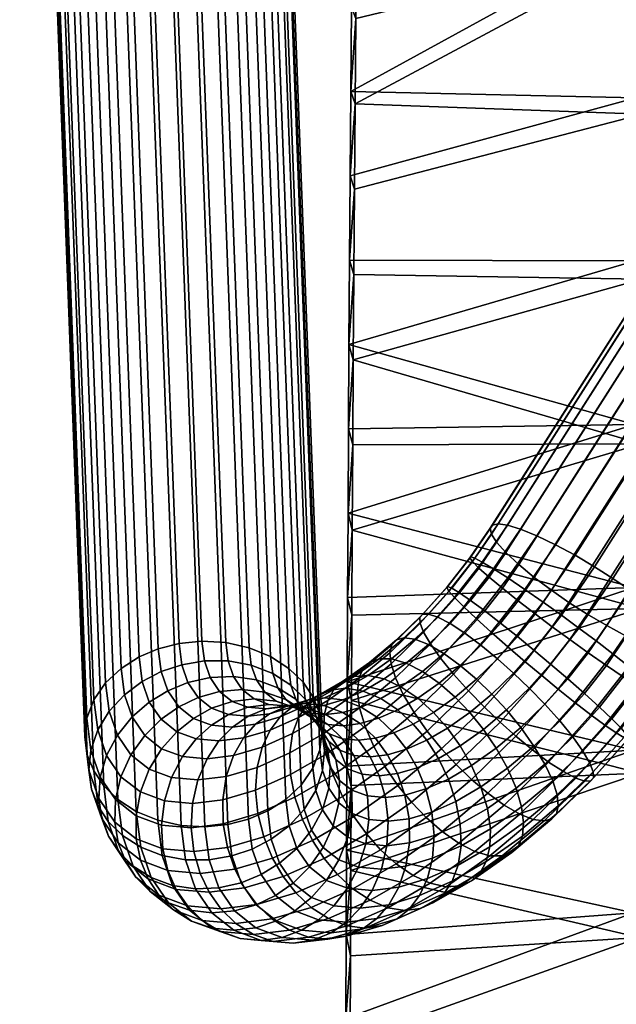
# Model space of a CAD drawing. Header units: millimetres. Extents: x -255 to 255, y -248 to 372.
# Tile 21 of 41: x -249 to -194, y 6 to 97. Entities that reach past the tile are written whole.
import ezdxf

# ---------------------------------------------------------------- set-up
doc = ezdxf.new("R2010")
doc.units = ezdxf.units.MM
doc.layers.add('LDS podnoz', color=7, linetype='Continuous')
doc.layers.add('LDS ram', color=7, linetype='Continuous')

msp = doc.modelspace()

# ---------------------------------------------------------------- meshes
at = {"layer": 'LDS podnoz'}
mesh = msp.add_polyface(dxfattribs=at)
corners = [(-170.593, 101.583, 431.147), (-169.77, 100.569, 429.296), (-176.974, 90.013, 431.651), (-177.833, 90.977, 433.514), (-171.16, 102.907, 435.228), (-171.055, 102.371, 433.169), (-178.314, 91.736, 435.543), (-178.423, 92.266, 437.603), (-170.45, 103.265, 439.152), (-170.951, 103.196, 437.206), (-178.206, 92.568, 439.579), (-177.683, 92.667, 441.517), (-225.974, 23.821, 403.258), (-227.754, 23.068, 402.71), (-233.787, 182.671, 203.139), (-232.006, 183.424, 203.688), (-222.87, 26.222, 405.085), (-224.304, 24.879, 404.054), (-230.336, 184.482, 204.483), (-228.902, 185.826, 205.514), (-221.134, 29.497, 407.651), (-221.787, 27.793, 406.308), (-227.819, 187.396, 206.737), (-227.167, 189.1, 208.081), (-221.173, 32.876, 410.355), (-220.939, 31.226, 409.028), (-226.972, 190.829, 209.458), (-227.206, 192.479, 210.784), (-222.695, 35.745, 412.696), (-221.764, 34.368, 411.566), (-227.796, 193.971, 211.995), (-228.727, 195.349, 213.125), (-225.71, 38.125, 414.69), (-224.018, 37.03, 413.763), (-230.05, 196.633, 214.192), (-231.742, 197.729, 215.119), (-229.869, 39.42, 415.851), (-227.7, 38.942, 415.403), (-233.732, 198.545, 215.833), (-235.901, 199.023, 216.28), (-234.196, 39.326, 415.907), (-232.079, 39.54, 416.014), (-238.111, 199.143, 216.443), (-240.228, 198.929, 216.336), (-237.897, 38.083, 415.024), (-236.116, 38.836, 415.573), (-242.148, 198.439, 216.002), (-243.93, 197.686, 215.454), (-241, 35.681, 413.198), (-239.567, 37.025, 414.229), (-245.599, 196.628, 214.658), (-247.033, 195.285, 213.627), (-242.736, 32.407, 410.631), (-242.084, 34.111, 411.975), (-248.116, 193.714, 212.404), (-248.769, 192.01, 211.061), (-242.698, 29.027, 407.928), (-242.932, 30.678, 409.254), (-248.964, 190.281, 209.684), (-248.73, 188.631, 208.357), (-241.176, 26.158, 405.587), (-242.106, 27.536, 406.717), (-248.139, 187.139, 207.146), (-247.208, 185.761, 206.016), (-238.161, 23.778, 403.593), (-239.854, 24.874, 404.52), (-245.886, 184.477, 204.949), (-244.193, 183.382, 204.022), (-234.002, 22.484, 402.432), (-236.171, 22.962, 402.879), (-242.204, 182.565, 203.309), (-240.034, 182.087, 202.861), (-229.675, 22.578, 402.376), (-231.792, 22.364, 402.269), (-237.824, 181.967, 202.698), (-235.708, 182.181, 202.805)]
mesh.append_faces([[corners[k] for k in face] for face in [(0, 1, 2, 3), (4, 5, 6, 7), (5, 0, 3, 6), (8, 9, 10, 11), (9, 4, 7, 10), (12, 13, 14, 15), (16, 17, 18, 19), (17, 12, 15, 18), (20, 21, 22, 23), (24, 25, 26, 27), (25, 20, 23, 26), (21, 16, 19, 22), (28, 29, 30, 31), (32, 33, 34, 35), (33, 28, 31, 34), (36, 37, 38, 39), (40, 41, 42, 43), (41, 36, 39, 42), (37, 32, 35, 38), (29, 24, 27, 30), (44, 45, 46, 47), (48, 49, 50, 51), (49, 44, 47, 50), (52, 53, 54, 55), (56, 57, 58, 59), (57, 52, 55, 58), (53, 48, 51, 54), (60, 61, 62, 63), (64, 65, 66, 67), (65, 60, 63, 66), (68, 69, 70, 71), (72, 73, 74, 75), (13, 72, 75, 14), (73, 68, 71, 74), (69, 64, 67, 70), (61, 56, 59, 62), (45, 40, 43, 46)]])
mesh = msp.add_polyface(dxfattribs=at)
corners = [(-179.274, 61.141, 433.587), (-177.552, 60.316, 434.808), (-191.022, 39.184, 439.524), (-192.744, 40.009, 438.304), (-181.096, 62.123, 432.787), (-194.565, 40.991, 437.504), (-184.594, 64.275, 432.438), (-182.901, 63.192, 432.417), (-196.371, 42.06, 437.133), (-198.064, 43.143, 437.155), (-187.807, 66.582, 433.599), (-186.219, 65.396, 432.818), (-199.688, 44.264, 437.535), (-201.276, 45.45, 438.316), (-189.25, 67.77, 434.795), (-202.72, 46.637, 439.511), (-178.423, 92.266, 437.603), (-178.314, 91.736, 435.543), (-191.784, 70.604, 440.259), (-191.893, 71.134, 442.32), (-178.206, 92.568, 439.579), (-191.675, 71.436, 444.295), (-191.303, 69.844, 438.231), (-190.444, 68.881, 436.368), (-203.914, 47.749, 441.084), (-204.772, 48.712, 442.947), (-205.254, 49.472, 444.976), (-205.363, 50.001, 447.036), (-205.145, 50.303, 449.012), (-190.286, 71.416, 448.176), (-191.153, 71.535, 446.234), (-204.623, 50.403, 450.95), (-203.756, 50.284, 452.893), (-189.076, 71.052, 450), (-202.546, 49.92, 454.716), (-187.566, 70.442, 451.576), (-201.037, 49.309, 456.293), (-184.023, 68.634, 453.597), (-185.845, 69.616, 452.796), (-199.314, 48.484, 457.513), (-197.493, 47.502, 458.313), (-182.218, 67.566, 453.967), (-195.688, 46.433, 458.683), (-178.9, 65.362, 453.565), (-180.525, 66.482, 453.946), (-193.995, 45.35, 458.662), (-192.37, 44.229, 458.282), (-199.77, 37.424, 437.493), (-197.989, 39.696, 437.491), (-196.286, 38.478, 437.884), (-198.179, 36.062, 437.886), (-199.057, 35.108, 458.99), (-195.554, 39.578, 458.986), (-197.133, 40.765, 459.356), (-200.587, 36.358, 459.36), (-193.029, 36.252, 439.968), (-194.596, 37.303, 438.713), (-189.513, 38.573, 441.1), (-191.688, 35.395, 441.582), (-199.61, 40.885, 437.497), (-198.754, 41.954, 459.362), (-200.457, 43.172, 458.969), (-190.782, 43.043, 457.501), (-193.983, 38.367, 458.209), (-188.145, 40.744, 454.732), (-189.338, 41.856, 456.306), (-192.523, 37.203, 457.01), (-191.278, 36.167, 455.425), (-187.286, 39.781, 452.87), (-190.333, 35.329, 453.544)]
mesh.append_faces([[corners[k] for k in face] for face in [(0, 1, 2, 3), (4, 0, 3, 5), (6, 7, 8, 9), (10, 11, 12, 13), (14, 10, 13, 15), (11, 6, 9, 12), (7, 4, 5, 8), (16, 17, 18, 19), (20, 16, 19, 21), (22, 23, 24, 25), (19, 18, 26, 27), (21, 19, 27, 28), (18, 22, 25, 26), (23, 14, 15, 24), (29, 30, 31, 32), (33, 29, 32, 34), (35, 33, 34, 36), (30, 21, 28, 31), (37, 38, 39, 40), (41, 37, 40, 42), (43, 44, 45, 46), (44, 41, 42, 45), (36, 39, 38, 35), (47, 48, 49, 50), (51, 52, 53, 54), (3, 2, 55, 56), (8, 5, 49, 48), (5, 3, 56, 49), (2, 57, 58, 55), (9, 8, 48, 59), (45, 42, 60, 53), (42, 40, 61, 60), (62, 46, 52, 63), (64, 65, 66, 67), (65, 62, 63, 66), (68, 64, 67, 69), (46, 45, 53, 52)]])
mesh = msp.add_polyface(dxfattribs=at)
corners = [(-204.392, 41.2, 438.646), (-202.76, 43.283, 438.644), (-201.189, 42.071, 437.867), (-202.841, 39.964, 437.869), (-205.87, 42.341, 439.845), (-204.22, 44.447, 439.843), (-207.173, 43.304, 441.429), (-205.465, 45.483, 441.428), (-208.211, 44.022, 443.311), (-206.41, 46.321, 443.309), (-208.929, 44.458, 445.365), (-207.004, 46.916, 445.363), (-209.313, 44.613, 447.455), (-207.244, 47.254, 447.453), (-209.389, 44.515, 449.461), (-207.166, 47.352, 449.459), (-209.182, 44.184, 451.433), (-206.793, 47.232, 451.43), (-208.663, 43.591, 453.412), (-206.092, 46.872, 453.409), (-207.814, 42.733, 455.274), (-205.054, 46.255, 455.271), (-206.661, 41.638, 456.888), (-203.714, 45.398, 456.885), (-205.264, 40.369, 458.143), (-202.147, 44.347, 458.14), (-203.719, 39.01, 458.972), (-200.457, 43.172, 458.969), (-209.083, 41.172, 441.067), (-207.716, 40.28, 439.495), (-210.226, 41.773, 442.929), (-211.083, 42.054, 444.956), (-211.628, 42.029, 447.016), (-211.875, 41.739, 448.989), (-211.853, 41.202, 450.926), (-211.538, 40.382, 452.867), (-210.902, 39.286, 454.688), (-213.341, 39.859, 444.139), (-212.339, 39.719, 442.164), (-214.056, 39.67, 446.137), (-199.688, 44.264, 437.535), (-198.064, 43.143, 437.155), (-199.61, 40.885, 437.497), (-202.72, 46.637, 439.511), (-201.276, 45.45, 438.316), (-204.772, 48.712, 442.947), (-203.914, 47.749, 441.084), (-205.363, 50.001, 447.036), (-205.254, 49.472, 444.976), (-205.145, 50.303, 449.012), (-203.756, 50.284, 452.893), (-204.623, 50.403, 450.95), (-201.037, 49.309, 456.293), (-202.546, 49.92, 454.716), (-197.493, 47.502, 458.313), (-199.314, 48.484, 457.513)]
mesh.append_faces([[corners[k] for k in face] for face in [(0, 1, 2, 3), (4, 5, 1, 0), (6, 7, 5, 4), (8, 9, 7, 6), (10, 11, 9, 8), (12, 13, 11, 10), (14, 15, 13, 12), (16, 17, 15, 14), (18, 19, 17, 16), (20, 21, 19, 18), (22, 23, 21, 20), (24, 25, 23, 22), (26, 27, 25, 24), (28, 6, 4, 29), (30, 8, 6, 28), (31, 10, 8, 30), (32, 12, 10, 31), (33, 14, 12, 32), (34, 16, 14, 33), (35, 18, 16, 34), (36, 20, 18, 35), (37, 31, 30, 38), (39, 32, 31, 37), (40, 41, 42, 2), (43, 44, 1, 5), (44, 40, 2, 1), (45, 46, 7, 9), (47, 48, 11, 13), (48, 45, 9, 11), (46, 43, 5, 7), (49, 47, 13, 15), (50, 51, 17, 19), (52, 53, 21, 23), (53, 50, 19, 21), (54, 55, 25, 27), (55, 52, 23, 25), (15, 17, 51, 49)]])
mesh = msp.add_polyface(dxfattribs=at)
corners = [(-201.311, 38.714, 437.498), (-199.61, 40.885, 437.497), (-197.989, 39.696, 437.491), (-199.77, 37.424, 437.493), (-202.841, 39.964, 437.869), (-201.189, 42.071, 437.867), (-202.128, 37.647, 459.365), (-198.754, 41.954, 459.362), (-200.457, 43.172, 458.969), (-203.719, 39.01, 458.972), (-200.587, 36.358, 459.36), (-197.133, 40.765, 459.356), (-201.761, 35.201, 437.115), (-198.179, 36.062, 437.886), (-200.296, 33.698, 437.484), (-203.214, 36.59, 437.137), (-204.688, 37.902, 437.518), (-206.218, 39.162, 438.299), (-204.392, 41.2, 438.646), (-207.716, 40.28, 439.495), (-205.87, 42.341, 439.845), (-209.956, 37.959, 456.263), (-206.661, 41.638, 456.888), (-207.814, 42.733, 455.274), (-210.902, 39.286, 454.688), (-208.75, 36.477, 457.481), (-205.264, 40.369, 458.143), (-207.367, 34.937, 458.28), (-205.903, 33.434, 458.649), (-204.449, 32.046, 458.627), (-202.976, 30.733, 458.246), (-199.057, 35.108, 458.99), (-203.849, 33.172, 436.359), (-202.517, 31.54, 436.681), (-205.209, 34.651, 436.415), (-206.625, 36.02, 436.817), (-208.132, 37.301, 437.606), (-209.651, 38.399, 438.794), (-211.085, 39.226, 440.342), (-209.083, 41.172, 441.067), (-212.339, 39.719, 442.164), (-210.226, 41.773, 442.929), (-214.482, 39.205, 448.045), (-211.875, 41.739, 448.989), (-211.628, 42.029, 447.016), (-214.056, 39.67, 446.137), (-214.552, 37.452, 451.775), (-211.538, 40.382, 452.867), (-211.853, 41.202, 450.926), (-214.654, 38.479, 449.912), (-214.139, 36.14, 453.517), (-213.412, 34.601, 455.012), (-212.406, 32.925, 456.158), (-211.192, 31.219, 456.895), (-207.255, 32.938, 435.345), (-205.99, 31.38, 435.24), (-208.611, 34.358, 435.779), (-210.096, 35.658, 436.58), (-211.636, 36.738, 437.756), (-213.138, 37.507, 439.269), (-214.505, 37.906, 441.031), (-212.066, 34.266, 435.242), (-210.604, 32.949, 434.426), (-213.628, 35.331, 436.404), (-213.924, 33.195, 433.692), (-212.484, 31.866, 432.857)]
mesh.append_faces([[corners[k] for k in face] for face in [(0, 1, 2, 3), (4, 5, 1, 0), (6, 7, 8, 9), (10, 11, 7, 6), (12, 3, 13, 14), (15, 0, 3, 12), (16, 4, 0, 15), (17, 18, 4, 16), (19, 20, 18, 17), (21, 22, 23, 24), (25, 26, 22, 21), (27, 9, 26, 25), (28, 6, 9, 27), (29, 10, 6, 28), (30, 31, 10, 29), (32, 12, 14, 33), (34, 15, 12, 32), (35, 16, 15, 34), (36, 17, 16, 35), (37, 19, 17, 36), (38, 39, 19, 37), (40, 41, 39, 38), (42, 43, 44, 45), (46, 47, 48, 49), (50, 24, 47, 46), (51, 21, 24, 50), (52, 25, 21, 51), (53, 27, 25, 52), (54, 34, 32, 55), (56, 35, 34, 54), (57, 36, 35, 56), (58, 37, 36, 57), (59, 38, 37, 58), (60, 40, 38, 59), (61, 57, 56, 62), (63, 58, 57, 61), (64, 61, 62, 65)]])
mesh = msp.add_polyface(dxfattribs=at)
corners = [(-214.654, 38.479, 449.912), (-211.853, 41.202, 450.926), (-211.875, 41.739, 448.989), (-214.482, 39.205, 448.045), (-215.657, 37.921, 442.928), (-213.341, 39.859, 444.139), (-212.339, 39.719, 442.164), (-214.505, 37.906, 441.031), (-216.544, 37.586, 444.835), (-214.056, 39.67, 446.137), (-217.156, 36.967, 446.647), (-217.527, 36.075, 448.41), (-217.644, 34.865, 450.159), (-214.552, 37.452, 451.775), (-217.459, 33.362, 451.781), (-214.139, 36.14, 453.517), (-216.955, 31.635, 453.159), (-213.412, 34.601, 455.012), (-216.154, 29.787, 454.198), (-212.406, 32.925, 456.158), (-215.114, 27.937, 454.844), (-211.192, 31.219, 456.895), (-215.199, 36.052, 437.87), (-213.138, 37.507, 439.269), (-211.636, 36.738, 437.756), (-213.628, 35.331, 436.404), (-216.68, 36.37, 439.555), (-217.981, 36.28, 441.35), (-219.043, 35.822, 443.14), (-219.839, 35.072, 444.826), (-220.41, 34.039, 446.453), (-220.747, 32.673, 448.053), (-220.791, 31.008, 449.519), (-220.511, 29.123, 450.745), (-215.507, 34.249, 434.837), (-212.066, 34.266, 435.242), (-213.924, 33.195, 433.692), (-217.143, 34.931, 436.249), (-218.731, 35.188, 437.845), (-220.173, 35.016, 439.522), (-215.716, 32.404, 431.912), (-212.484, 31.866, 432.857), (-214.296, 31.065, 431.056), (-217.317, 33.448, 433.038), (-219.017, 34.103, 434.386), (-220.708, 34.314, 435.88), (-216.004, 30.563, 429.057), (-213.112, 29.546, 430.481), (-214.872, 29.029, 428.421), (-217.404, 31.907, 429.935), (-219.024, 32.946, 431.039), (-220.783, 33.584, 432.319), (-217.576, 30.368, 426.898), (-216.491, 28.828, 426.197), (-218.958, 31.715, 427.802), (-220.595, 32.752, 428.882), (-219.035, 30.498, 424.523), (-217.995, 28.962, 423.75), (-220.4, 31.843, 425.454), (-220.283, 30.963, 422.071), (-219.279, 29.441, 421.224)]
mesh.append_faces([[corners[k] for k in face] for face in [(0, 1, 2, 3), (4, 5, 6, 7), (8, 9, 5, 4), (10, 3, 9, 8), (11, 0, 3, 10), (12, 13, 0, 11), (14, 15, 13, 12), (16, 17, 15, 14), (18, 19, 17, 16), (20, 21, 19, 18), (22, 23, 24, 25), (26, 7, 23, 22), (27, 4, 7, 26), (28, 8, 4, 27), (29, 10, 8, 28), (30, 11, 10, 29), (31, 12, 11, 30), (32, 14, 12, 31), (33, 16, 14, 32), (34, 25, 35, 36), (37, 22, 25, 34), (38, 26, 22, 37), (39, 27, 26, 38), (40, 36, 41, 42), (43, 34, 36, 40), (44, 37, 34, 43), (45, 38, 37, 44), (46, 42, 47, 48), (49, 40, 42, 46), (50, 43, 40, 49), (51, 44, 43, 50), (52, 46, 48, 53), (54, 49, 46, 52), (55, 50, 49, 54), (56, 52, 53, 57), (58, 54, 52, 56), (59, 56, 57, 60)]])
mesh = msp.add_polyface(dxfattribs=at)
corners = [(-233.871, 28.856, 432.639), (-231.599, 28.655, 436.336), (-230.494, 30.305, 435.566), (-232.604, 30.493, 432.131), (-234.884, 26.91, 432.967), (-232.445, 26.693, 436.937), (-235.555, 24.748, 433.077), (-232.951, 24.517, 437.314), (-234.409, 31.165, 428.584), (-231.19, 31.771, 431.495), (-232.869, 32.397, 428.194), (-235.812, 29.58, 428.822), (-236.969, 27.687, 428.868), (-237.78, 25.578, 428.702), (-234.226, 33.463, 424.857), (-231.173, 33.332, 427.656), (-232.436, 34.324, 424.55), (-235.867, 32.311, 424.999), (-237.381, 30.813, 424.964), (-238.654, 29.011, 424.726), (-239.579, 26.991, 424.28), (-233.375, 35.704, 421.477), (-230.442, 34.886, 424.055), (-231.315, 36.17, 421.196), (-235.234, 34.945, 421.556), (-236.949, 33.903, 421.453), (-238.547, 32.526, 421.147), (-239.905, 30.851, 420.627), (-240.915, 28.955, 419.905), (-241.5, 26.952, 419.02), (-240.086, 24.875, 423.649), (-233.95, 37.366, 418.619), (-231.85, 37.716, 418.537), (-235.852, 36.73, 418.486), (-237.613, 35.821, 418.155), (-239.261, 34.591, 417.598), (-240.672, 33.067, 416.815), (-241.733, 31.321, 415.836), (-242.366, 29.455, 414.716), (-242.543, 27.589, 413.529), (-241.637, 24.97, 418.033), (-232.079, 39.54, 416.014), (-234.196, 39.326, 415.907), (-236.116, 38.836, 415.573), (-237.897, 38.083, 415.024), (-239.567, 37.025, 414.229), (-241, 35.681, 413.198), (-242.084, 34.111, 411.975), (-242.736, 32.407, 410.631), (-242.932, 30.678, 409.254), (-241.696, 24.265, 411.243), (-242.296, 25.832, 412.35), (-242.698, 29.027, 407.928), (-242.106, 27.536, 406.717)]
mesh.append_faces([[corners[k] for k in face] for face in [(0, 1, 2, 3), (4, 5, 1, 0), (6, 7, 5, 4), (8, 3, 9, 10), (11, 0, 3, 8), (12, 4, 0, 11), (13, 6, 4, 12), (14, 10, 15, 16), (17, 8, 10, 14), (18, 11, 8, 17), (19, 12, 11, 18), (20, 13, 12, 19), (21, 16, 22, 23), (24, 14, 16, 21), (25, 17, 14, 24), (26, 18, 17, 25), (27, 19, 18, 26), (28, 20, 19, 27), (29, 30, 20, 28), (31, 21, 23, 32), (33, 24, 21, 31), (34, 25, 24, 33), (35, 26, 25, 34), (36, 27, 26, 35), (37, 28, 27, 36), (38, 29, 28, 37), (39, 40, 29, 38), (31, 32, 41, 42), (33, 31, 42, 43), (35, 34, 44, 45), (37, 36, 46, 47), (36, 35, 45, 46), (39, 38, 48, 49), (50, 51, 52, 53), (51, 39, 49, 52), (38, 37, 47, 48), (43, 44, 34, 33)]])
mesh = msp.add_polyface(dxfattribs=at)
corners = [(-226.494, 29.739, 442.809), (-223.673, 30.986, 445.612), (-223.129, 32.472, 444.185), (-225.75, 31.313, 441.58), (-226.962, 27.858, 443.888), (-223.934, 29.197, 446.898), (-227.099, 25.76, 444.734), (-223.866, 27.19, 447.947), (-227.11, 31.859, 437.598), (-224.81, 32.535, 440.29), (-223.67, 33.46, 438.917), (-225.811, 32.83, 436.411), (-228.221, 30.587, 438.688), (-229.153, 28.958, 439.696), (-229.817, 27.018, 440.545), (-230.147, 24.864, 441.166), (-227.781, 32.587, 433.706), (-224.278, 33.497, 435.091), (-226.11, 33.27, 432.573), (-229.226, 31.597, 434.692), (-230.494, 30.305, 435.566), (-231.599, 28.655, 436.336), (-232.445, 26.693, 436.937), (-232.951, 24.517, 437.314), (-227.812, 33.421, 429.804), (-224.285, 33.554, 431.344), (-225.877, 33.695, 428.753), (-229.609, 32.749, 430.73), (-231.19, 31.771, 431.495), (-232.604, 30.493, 432.131), (-227.238, 34.203, 426.078), (-223.916, 33.516, 427.632), (-225.206, 33.997, 425.096), (-229.266, 33.963, 426.945), (-231.173, 33.332, 427.656), (-232.869, 32.397, 428.194), (-226.248, 34.816, 422.534), (-223.3, 33.346, 424.058), (-224.307, 34.137, 421.582), (-228.337, 35.067, 423.375), (-230.442, 34.886, 424.055), (-232.436, 34.324, 424.55), (-227.022, 35.954, 419.999), (-225.055, 35.237, 419.131), (-229.154, 36.267, 420.7), (-231.315, 36.17, 421.196), (-225.514, 36.562, 416.853), (-223.37, 34.173, 418.156), (-223.823, 35.484, 415.902), (-227.497, 37.325, 417.641), (-229.655, 37.714, 418.212), (-231.85, 37.716, 418.537), (-224.018, 37.03, 413.763), (-225.71, 38.125, 414.69), (-227.7, 38.942, 415.403), (-229.869, 39.42, 415.851), (-232.079, 39.54, 416.014)]
mesh.append_faces([[corners[k] for k in face] for face in [(0, 1, 2, 3), (4, 5, 1, 0), (6, 7, 5, 4), (8, 9, 10, 11), (12, 3, 9, 8), (13, 0, 3, 12), (14, 4, 0, 13), (15, 6, 4, 14), (16, 11, 17, 18), (19, 8, 11, 16), (20, 12, 8, 19), (21, 13, 12, 20), (22, 14, 13, 21), (23, 15, 14, 22), (24, 18, 25, 26), (27, 16, 18, 24), (28, 19, 16, 27), (29, 20, 19, 28), (30, 26, 31, 32), (33, 24, 26, 30), (34, 27, 24, 33), (35, 28, 27, 34), (36, 32, 37, 38), (39, 30, 32, 36), (40, 33, 30, 39), (41, 34, 33, 40), (42, 36, 38, 43), (44, 39, 36, 42), (45, 40, 39, 44), (46, 43, 47, 48), (49, 42, 43, 46), (50, 44, 42, 49), (51, 45, 44, 50), (46, 48, 52, 53), (50, 49, 54, 55), (51, 50, 55, 56), (49, 46, 53, 54)]])
mesh = msp.add_polyface(dxfattribs=at)
corners = [(-192.716, 30.888, 445.426), (-189.95, 34.418, 445.423), (-189.578, 34.298, 447.394), (-192.509, 30.557, 447.397), (-193.235, 31.48, 443.446), (-190.651, 34.778, 443.444), (-194.083, 32.339, 441.584), (-191.688, 35.395, 441.582), (-195.237, 33.434, 439.97), (-193.029, 36.252, 439.968), (-196.634, 34.703, 438.716), (-194.596, 37.303, 438.713), (-198.179, 36.062, 437.886), (-196.286, 38.478, 437.884), (-197.505, 33.872, 458.213), (-193.983, 38.367, 458.209), (-195.554, 39.578, 458.986), (-199.057, 35.108, 458.99), (-196.027, 32.731, 457.013), (-192.523, 37.203, 457.01), (-194.725, 31.768, 455.429), (-191.278, 36.167, 455.425), (-193.687, 31.05, 453.547), (-190.333, 35.329, 453.544), (-192.968, 30.613, 451.493), (-189.739, 34.734, 451.49), (-192.584, 30.459, 449.404), (-189.499, 34.396, 449.4), (-195.81, 27.434, 444.839), (-195.788, 26.896, 446.775), (-196.125, 28.254, 442.898), (-196.761, 29.349, 441.076), (-197.707, 30.677, 439.502), (-198.913, 32.158, 438.283), (-200.296, 33.698, 437.484), (-199.947, 28.355, 456.27), (-201.445, 29.474, 457.465), (-198.581, 27.464, 454.697), (-197.438, 26.863, 452.836), (-196.58, 26.581, 450.808), (-196.035, 26.607, 448.749), (-199.054, 24.281, 443.664), (-199.227, 23.555, 445.531), (-199.156, 25.308, 441.801), (-199.569, 26.62, 440.06), (-200.297, 28.159, 438.564), (-199.653, 23.09, 447.439), (-200.368, 22.9, 449.437), (-187.436, 38.09, 444.867), (-186.914, 38.19, 446.805), (-189.513, 38.573, 441.1), (-188.302, 38.209, 442.924), (-186.805, 39.021, 450.841), (-187.286, 39.781, 452.87), (-186.695, 38.492, 448.78)]
mesh.append_faces([[corners[k] for k in face] for face in [(0, 1, 2, 3), (4, 5, 1, 0), (6, 7, 5, 4), (8, 9, 7, 6), (10, 11, 9, 8), (12, 13, 11, 10), (14, 15, 16, 17), (18, 19, 15, 14), (20, 21, 19, 18), (22, 23, 21, 20), (24, 25, 23, 22), (26, 27, 25, 24), (3, 2, 27, 26), (28, 0, 3, 29), (30, 4, 0, 28), (31, 6, 4, 30), (32, 8, 6, 31), (33, 10, 8, 32), (34, 12, 10, 33), (35, 18, 14, 36), (37, 20, 18, 35), (38, 22, 20, 37), (39, 24, 22, 38), (40, 26, 24, 39), (29, 3, 26, 40), (41, 28, 29, 42), (43, 30, 28, 41), (44, 31, 30, 43), (45, 32, 31, 44), (46, 40, 39, 47), (42, 29, 40, 46), (48, 49, 2, 1), (50, 51, 5, 7), (51, 48, 1, 5), (52, 53, 23, 25), (49, 54, 27, 2), (54, 52, 25, 27)]])
mesh = msp.add_polyface(dxfattribs=at)
corners = [(-221.399, 34.464, 441.174), (-219.043, 35.822, 443.14), (-217.981, 36.28, 441.35), (-220.173, 35.016, 439.522), (-222.371, 33.613, 442.715), (-219.839, 35.072, 444.826), (-223.129, 32.472, 444.185), (-220.41, 34.039, 446.453), (-223.673, 30.986, 445.612), (-220.747, 32.673, 448.053), (-223.934, 29.197, 446.898), (-220.791, 31.008, 449.519), (-222.286, 34.082, 437.422), (-218.731, 35.188, 437.845), (-220.708, 34.314, 435.88), (-223.67, 33.46, 438.917), (-224.81, 32.535, 440.29), (-225.75, 31.313, 441.58), (-222.571, 33.766, 433.699), (-219.017, 34.103, 434.386), (-220.783, 33.584, 432.319), (-224.278, 33.497, 435.091), (-225.811, 32.83, 436.411), (-222.407, 33.382, 430.087), (-219.024, 32.946, 431.039), (-220.595, 32.752, 428.882), (-224.285, 33.554, 431.344), (-226.11, 33.27, 432.573), (-222.053, 32.881, 426.509), (-218.958, 31.715, 427.802), (-220.4, 31.843, 425.454), (-223.916, 33.516, 427.632), (-225.877, 33.695, 428.753), (-221.633, 32.302, 423.03), (-219.035, 30.498, 424.523), (-220.283, 30.963, 422.071), (-223.3, 33.346, 424.058), (-225.206, 33.997, 425.096), (-221.291, 31.755, 419.593), (-219.279, 29.441, 421.224), (-220.318, 30.257, 418.671), (-222.629, 33.085, 420.58), (-224.307, 34.137, 421.582), (-221.089, 31.391, 416.145), (-219.66, 28.574, 417.79), (-220.467, 29.761, 415.147), (-222.04, 32.855, 417.14), (-223.37, 34.173, 418.156), (-225.055, 35.237, 419.131), (-220.962, 31.19, 412.688), (-220.188, 27.913, 414.123), (-220.714, 29.433, 411.509), (-221.562, 32.757, 413.795), (-222.499, 34.182, 414.86), (-223.823, 35.484, 415.902), (-220.939, 31.226, 409.028), (-221.173, 32.876, 410.355), (-220.892, 27.567, 410.322), (-221.134, 29.497, 407.651), (-221.764, 34.368, 411.566), (-222.695, 35.745, 412.696), (-224.018, 37.03, 413.763)]
mesh.append_faces([[corners[k] for k in face] for face in [(0, 1, 2, 3), (4, 5, 1, 0), (6, 7, 5, 4), (8, 9, 7, 6), (10, 11, 9, 8), (12, 3, 13, 14), (15, 0, 3, 12), (16, 4, 0, 15), (17, 6, 4, 16), (18, 14, 19, 20), (21, 12, 14, 18), (22, 15, 12, 21), (23, 20, 24, 25), (26, 18, 20, 23), (27, 21, 18, 26), (28, 25, 29, 30), (31, 23, 25, 28), (32, 26, 23, 31), (33, 30, 34, 35), (36, 28, 30, 33), (37, 31, 28, 36), (38, 35, 39, 40), (41, 33, 35, 38), (42, 36, 33, 41), (43, 40, 44, 45), (46, 38, 40, 43), (47, 41, 38, 46), (48, 42, 41, 47), (49, 45, 50, 51), (52, 43, 45, 49), (53, 46, 43, 52), (54, 47, 46, 53), (49, 51, 55, 56), (51, 57, 58, 55), (53, 52, 59, 60), (54, 53, 60, 61), (52, 49, 56, 59)]])
mesh = msp.add_polyface(dxfattribs=at)
corners = [(-201.445, 29.474, 457.465), (-197.505, 33.872, 458.213), (-199.057, 35.108, 458.99), (-202.976, 30.733, 458.246), (-201.303, 29.835, 437.418), (-198.913, 32.158, 438.283), (-197.707, 30.677, 439.502), (-200.297, 28.159, 438.564), (-202.517, 31.54, 436.681), (-200.296, 33.698, 437.484), (-209.86, 29.588, 457.217), (-205.903, 33.434, 458.649), (-207.367, 34.937, 458.28), (-211.192, 31.219, 456.895), (-208.5, 28.109, 457.161), (-204.449, 32.046, 458.627), (-207.084, 26.74, 456.759), (-205.576, 25.459, 455.97), (-204.057, 24.361, 454.782), (-199.947, 28.355, 456.27), (-202.624, 23.534, 453.234), (-198.581, 27.464, 454.697), (-201.37, 23.041, 451.412), (-197.438, 26.863, 452.836), (-200.368, 22.9, 449.437), (-196.58, 26.581, 450.808), (-202.449, 24.21, 438.554), (-199.569, 26.62, 440.06), (-199.156, 25.308, 441.801), (-202.264, 22.707, 440.176), (-202.953, 25.937, 437.175), (-203.754, 27.784, 436.136), (-204.793, 29.635, 435.49), (-205.99, 31.38, 435.24), (-203.849, 33.172, 436.359), (-213.918, 26.192, 455.094), (-215.114, 27.937, 454.844), (-212.653, 24.633, 454.989), (-211.297, 23.214, 454.556), (-209.812, 21.913, 453.755), (-205.619, 24.054, 435.366), (-205.339, 22.168, 436.592), (-206.214, 26.047, 434.467), (-207.079, 28.021, 433.939), (-208.139, 29.862, 433.781), (-209.309, 31.488, 433.952), (-207.255, 32.938, 435.345), (-210.604, 32.949, 434.426), (-208.611, 34.358, 435.779), (-208.534, 24.71, 432.532), (-208.133, 22.605, 433.269), (-209.234, 26.779, 432.141), (-210.166, 28.694, 432.091), (-211.246, 30.371, 432.336), (-212.484, 31.866, 432.857), (-211.312, 25.86, 430.077), (-210.77, 23.721, 430.309), (-212.119, 27.83, 430.149), (-213.112, 29.546, 430.481), (-214.296, 31.065, 431.056), (-213.27, 25.285, 427.784), (-212.878, 23.101, 427.842), (-213.96, 27.289, 427.993)]
mesh.append_faces([[corners[k] for k in face] for face in [(0, 1, 2, 3), (4, 5, 6, 7), (8, 9, 5, 4), (10, 11, 12, 13), (14, 15, 11, 10), (16, 3, 15, 14), (17, 0, 3, 16), (18, 19, 0, 17), (20, 21, 19, 18), (22, 23, 21, 20), (24, 25, 23, 22), (26, 27, 28, 29), (30, 7, 27, 26), (31, 4, 7, 30), (32, 8, 4, 31), (33, 34, 8, 32), (35, 10, 13, 36), (37, 14, 10, 35), (38, 16, 14, 37), (39, 17, 16, 38), (40, 30, 26, 41), (42, 31, 30, 40), (43, 32, 31, 42), (44, 33, 32, 43), (45, 46, 33, 44), (47, 48, 46, 45), (49, 42, 40, 50), (51, 43, 42, 49), (52, 44, 43, 51), (53, 45, 44, 52), (54, 47, 45, 53), (55, 51, 49, 56), (57, 52, 51, 55), (58, 53, 52, 57), (59, 54, 53, 58), (60, 55, 56, 61), (62, 57, 55, 60)]])
mesh = msp.add_polyface(dxfattribs=at)
corners = [(-219.916, 27.13, 451.645), (-216.154, 29.787, 454.198), (-216.955, 31.635, 453.159), (-220.511, 29.123, 450.745), (-219.051, 25.156, 452.172), (-215.114, 27.937, 454.844), (-217.991, 23.314, 452.33), (-213.918, 26.192, 455.094), (-216.821, 21.689, 452.16), (-212.653, 24.633, 454.989), (-215.526, 20.227, 451.686), (-211.297, 23.214, 454.556), (-223.866, 27.19, 447.947), (-220.791, 31.008, 449.519), (-223.934, 29.197, 446.898), (-223.465, 25.085, 448.685), (-222.765, 23.016, 449.075), (-221.833, 21.1, 449.126), (-214.872, 29.029, 428.421), (-213.112, 29.546, 430.481), (-212.119, 27.83, 430.149), (-213.96, 27.289, 427.993), (-214.818, 22.861, 425.177), (-212.878, 23.101, 427.842), (-212.84, 20.862, 428.187), (-214.942, 20.602, 425.3), (-215.071, 25.061, 425.31), (-213.27, 25.285, 427.784), (-215.655, 27.079, 425.666), (-216.491, 28.828, 426.197), (-216.619, 23.021, 422.247), (-216.894, 20.775, 422.124), (-216.744, 25.21, 422.587), (-217.228, 27.219, 423.106), (-217.995, 28.962, 423.75), (-218.158, 23.595, 419.221), (-218.562, 21.397, 418.845), (-218.174, 25.743, 419.776), (-218.573, 27.72, 420.462), (-219.279, 29.441, 421.224), (-219.402, 24.572, 416.162), (-219.909, 22.456, 415.531), (-219.33, 26.651, 416.935), (-219.66, 28.574, 417.79), (-220.318, 30.257, 418.671), (-220.911, 23.928, 412.252), (-220.834, 20.436, 415.085), (-221.92, 22.032, 411.529), (-220.326, 25.931, 413.136), (-220.188, 27.913, 414.123), (-220.467, 29.761, 415.147), (-222.585, 23.955, 408.223), (-223.278, 20.356, 411.009), (-223.997, 22.432, 407.441), (-221.524, 25.701, 409.202), (-220.892, 27.567, 410.322), (-220.714, 29.433, 411.509), (-224.304, 24.879, 404.054), (-222.87, 26.222, 405.085), (-221.787, 27.793, 406.308), (-221.134, 29.497, 407.651)]
mesh.append_faces([[corners[k] for k in face] for face in [(0, 1, 2, 3), (4, 5, 1, 0), (6, 7, 5, 4), (8, 9, 7, 6), (10, 11, 9, 8), (12, 3, 13, 14), (15, 0, 3, 12), (16, 4, 0, 15), (17, 6, 4, 16), (18, 19, 20, 21), (22, 23, 24, 25), (26, 27, 23, 22), (28, 21, 27, 26), (29, 18, 21, 28), (30, 22, 25, 31), (32, 26, 22, 30), (33, 28, 26, 32), (34, 29, 28, 33), (35, 30, 31, 36), (37, 32, 30, 35), (38, 33, 32, 37), (39, 34, 33, 38), (40, 35, 36, 41), (42, 37, 35, 40), (43, 38, 37, 42), (44, 39, 38, 43), (45, 41, 46, 47), (48, 40, 41, 45), (49, 42, 40, 48), (50, 43, 42, 49), (51, 47, 52, 53), (54, 45, 47, 51), (55, 48, 45, 54), (56, 49, 48, 55), (51, 53, 57, 58), (55, 54, 59, 60), (54, 51, 58, 59)]])
mesh = msp.add_polyface(dxfattribs=at)
corners = [(-235.83, 22.502, 432.955), (-233.075, 22.257, 437.437), (-232.951, 24.517, 437.314), (-235.555, 24.748, 433.077), (-235.704, 20.313, 432.614), (-232.822, 20.057, 437.305), (-235.22, 18.304, 432.096), (-232.238, 18.039, 436.948), (-234.454, 16.561, 431.451), (-231.402, 16.29, 436.418), (-238.184, 23.38, 428.326), (-237.78, 25.578, 428.702), (-238.167, 21.232, 427.771), (-237.769, 19.255, 427.085), (-237.062, 17.534, 426.323), (-236.059, 16.012, 425.476), (-233.413, 15.026, 430.678), (-234.708, 14.672, 424.517), (-232.048, 13.68, 429.747), (-240.086, 24.875, 423.649), (-239.579, 26.991, 424.28), (-240.158, 22.796, 422.876), (-239.829, 20.873, 422.021), (-239.17, 19.19, 421.14), (-238.197, 17.692, 420.218), (-236.858, 16.361, 419.231), (-235.181, 15.309, 418.229), (-233.042, 13.629, 423.488), (-233.24, 14.631, 417.277), (-231.136, 12.977, 422.451), (-241.637, 24.97, 418.033), (-241.5, 26.952, 419.02), (-241.358, 23.122, 417.01), (-240.736, 21.492, 416.012), (-239.786, 20.027, 415.016), (-238.456, 18.709, 414), (-236.77, 17.645, 413.025), (-234.803, 16.929, 412.158), (-242.296, 25.832, 412.35), (-242.543, 27.589, 413.529), (-241.696, 24.265, 411.243), (-240.759, 22.841, 410.179), (-239.435, 21.538, 409.136), (-237.744, 20.46, 408.186), (-235.761, 19.697, 407.397), (-233.603, 19.308, 406.826), (-232.671, 16.615, 411.457), (-241.176, 26.158, 405.587), (-239.854, 24.874, 404.52), (-238.161, 23.778, 403.593), (-236.171, 22.962, 402.879), (-234.002, 22.484, 402.432), (-242.106, 27.536, 406.717)]
mesh.append_faces([[corners[k] for k in face] for face in [(0, 1, 2, 3), (4, 5, 1, 0), (6, 7, 5, 4), (8, 9, 7, 6), (10, 0, 3, 11), (12, 4, 0, 10), (13, 6, 4, 12), (14, 8, 6, 13), (15, 16, 8, 14), (17, 18, 16, 15), (19, 10, 11, 20), (21, 12, 10, 19), (22, 13, 12, 21), (23, 14, 13, 22), (24, 15, 14, 23), (25, 17, 15, 24), (26, 27, 17, 25), (28, 29, 27, 26), (30, 21, 19, 31), (32, 22, 21, 30), (33, 23, 22, 32), (34, 24, 23, 33), (35, 25, 24, 34), (36, 26, 25, 35), (37, 28, 26, 36), (38, 32, 30, 39), (40, 33, 32, 38), (41, 34, 33, 40), (42, 35, 34, 41), (43, 36, 35, 42), (44, 37, 36, 43), (45, 46, 37, 44), (42, 41, 47, 48), (44, 43, 49, 50), (43, 42, 48, 49), (45, 44, 50, 51), (41, 40, 52, 47)]])
mesh = msp.add_polyface(dxfattribs=at)
corners = [(-226.885, 23.573, 445.286), (-223.465, 25.085, 448.685), (-223.866, 27.19, 447.947), (-227.099, 25.76, 444.734), (-226.344, 21.433, 445.518), (-222.765, 23.016, 449.075), (-230.109, 22.625, 441.512), (-230.147, 24.864, 441.166), (-229.718, 20.441, 441.569), (-229.026, 18.437, 441.36), (-225.536, 19.463, 445.445), (-228.115, 16.697, 440.932), (-224.543, 17.748, 445.114), (-226.983, 15.163, 440.296), (-223.359, 16.229, 444.538), (-225.583, 13.819, 439.418), (-221.939, 14.89, 443.683), (-233.075, 22.257, 437.437), (-232.951, 24.517, 437.314), (-232.822, 20.057, 437.305), (-232.238, 18.039, 436.948), (-231.402, 16.29, 436.418), (-230.317, 14.75, 435.716), (-228.936, 13.404, 434.813), (-227.298, 12.367, 433.732), (-223.963, 12.78, 438.314), (-233.413, 15.026, 430.678), (-234.454, 16.561, 431.451), (-232.048, 13.68, 429.747), (-233.042, 13.629, 423.488), (-230.395, 12.642, 428.693), (-234.708, 14.672, 424.517), (-231.151, 14.38, 416.436), (-229.104, 12.772, 421.469), (-231.136, 12.977, 422.451), (-233.24, 14.631, 417.277), (-229.046, 14.56, 415.756), (-227.075, 13.012, 420.602), (-227.052, 15.122, 415.261), (-225.168, 13.643, 419.891), (-225.262, 15.983, 414.953), (-223.472, 14.578, 419.353), (-224.876, 18.98, 410.704), (-223.622, 17.136, 414.811), (-226.591, 17.938, 410.6), (-232.671, 16.615, 411.457), (-234.803, 16.929, 412.158), (-230.51, 16.713, 410.96), (-228.451, 17.179, 410.679), (-225.645, 21.201, 406.884), (-227.406, 20.292, 406.552), (-223.997, 22.432, 407.441), (-223.278, 20.356, 411.009), (-231.408, 19.306, 406.501), (-233.603, 19.308, 406.826), (-229.308, 19.656, 406.419), (-227.754, 23.068, 402.71), (-225.974, 23.821, 403.258), (-224.304, 24.879, 404.054), (-234.002, 22.484, 402.432), (-231.792, 22.364, 402.269), (-229.675, 22.578, 402.376)]
mesh.append_faces([[corners[k] for k in face] for face in [(0, 1, 2, 3), (4, 5, 1, 0), (6, 0, 3, 7), (8, 4, 0, 6), (9, 10, 4, 8), (11, 12, 10, 9), (13, 14, 12, 11), (15, 16, 14, 13), (17, 6, 7, 18), (19, 8, 6, 17), (20, 9, 8, 19), (21, 11, 9, 20), (22, 13, 11, 21), (23, 15, 13, 22), (24, 25, 15, 23), (26, 22, 21, 27), (28, 23, 22, 26), (29, 30, 28, 31), (32, 33, 34, 35), (36, 37, 33, 32), (38, 39, 37, 36), (40, 41, 39, 38), (42, 43, 40, 44), (45, 32, 35, 46), (47, 36, 32, 45), (48, 38, 36, 47), (44, 40, 38, 48), (49, 42, 44, 50), (51, 52, 42, 49), (53, 47, 45, 54), (55, 48, 47, 53), (50, 44, 48, 55), (49, 50, 56, 57), (51, 49, 57, 58), (53, 54, 59, 60), (50, 55, 61, 56), (55, 53, 60, 61)]])
mesh = msp.add_polyface(dxfattribs=at)
corners = [(-202.381, 21.496, 441.925), (-199.054, 24.281, 443.664), (-199.227, 23.555, 445.531), (-202.752, 20.604, 443.687), (-202.264, 22.707, 440.176), (-199.156, 25.308, 441.801), (-208.272, 20.833, 452.578), (-204.057, 24.361, 454.782), (-205.576, 25.459, 455.97), (-209.812, 21.913, 453.755), (-206.77, 20.064, 451.066), (-202.624, 23.534, 453.234), (-205.403, 19.666, 449.303), (-201.37, 23.041, 451.412), (-204.251, 19.65, 447.406), (-200.368, 22.9, 449.437), (-203.363, 19.985, 445.499), (-199.653, 23.09, 447.439), (-205.72, 19.138, 439.658), (-206.291, 18.105, 441.285), (-205.383, 20.504, 438.059), (-205.339, 22.168, 436.592), (-202.449, 24.21, 438.554), (-214.064, 18.91, 450.869), (-211.297, 23.214, 454.556), (-215.526, 20.227, 451.686), (-212.502, 17.845, 449.707), (-210.931, 17.125, 448.242), (-209.45, 16.807, 446.556), (-208.149, 16.897, 444.761), (-207.087, 17.355, 442.972), (-208.87, 17.323, 437.032), (-209.628, 16.181, 438.502), (-208.326, 18.808, 435.605), (-208.065, 20.597, 434.318), (-208.133, 22.605, 433.269), (-205.619, 24.054, 435.366), (-213.269, 14.606, 443.372), (-214.856, 14.863, 444.968), (-211.826, 14.778, 441.694), (-210.6, 15.33, 440.042), (-211.905, 15.981, 434.015), (-212.845, 14.759, 435.304), (-211.162, 17.554, 432.786), (-210.693, 19.436, 431.707), (-210.556, 21.534, 430.861), (-210.77, 23.721, 430.309), (-208.534, 24.71, 432.532), (-213.985, 13.834, 436.677), (-215.369, 13.212, 438.173), (-213.834, 16.768, 429.657), (-214.767, 15.139, 430.665), (-213.169, 18.708, 428.808), (-212.84, 20.862, 428.187), (-212.878, 23.101, 427.842)]
mesh.append_faces([[corners[k] for k in face] for face in [(0, 1, 2, 3), (4, 5, 1, 0), (6, 7, 8, 9), (10, 11, 7, 6), (12, 13, 11, 10), (14, 15, 13, 12), (16, 17, 15, 14), (3, 2, 17, 16), (18, 0, 3, 19), (20, 4, 0, 18), (21, 22, 4, 20), (23, 9, 24, 25), (26, 6, 9, 23), (27, 10, 6, 26), (28, 12, 10, 27), (29, 14, 12, 28), (30, 16, 14, 29), (19, 3, 16, 30), (31, 18, 19, 32), (33, 20, 18, 31), (34, 21, 20, 33), (35, 36, 21, 34), (37, 28, 27, 38), (39, 29, 28, 37), (40, 30, 29, 39), (32, 19, 30, 40), (41, 31, 32, 42), (43, 33, 31, 41), (44, 34, 33, 43), (45, 35, 34, 44), (46, 47, 35, 45), (48, 40, 39, 49), (42, 32, 40, 48), (50, 43, 41, 51), (52, 44, 43, 50), (53, 45, 44, 52), (54, 46, 45, 53)]])
mesh = msp.add_polyface(dxfattribs=at)
corners = [(-220.754, 19.423, 448.88), (-216.821, 21.689, 452.16), (-217.991, 23.314, 452.33), (-221.833, 21.1, 449.126), (-219.515, 17.928, 448.359), (-215.526, 20.227, 451.686), (-218.075, 16.599, 447.524), (-214.064, 18.91, 450.869), (-216.492, 15.546, 446.379), (-212.502, 17.845, 449.707), (-214.856, 14.863, 444.968), (-210.931, 17.125, 448.242), (-225.536, 19.463, 445.445), (-222.765, 23.016, 449.075), (-226.344, 21.433, 445.518), (-224.543, 17.748, 445.114), (-223.359, 16.229, 444.538), (-221.939, 14.89, 443.683), (-220.338, 13.846, 442.557), (-218.639, 13.191, 441.208), (-216.948, 12.98, 439.715), (-213.269, 14.606, 443.372), (-215.369, 13.212, 438.173), (-211.826, 14.778, 441.694), (-214.767, 15.139, 430.665), (-211.905, 15.981, 434.015), (-212.845, 14.759, 435.304), (-215.877, 13.867, 431.755), (-223.963, 12.78, 438.314), (-225.583, 13.819, 439.418), (-213.985, 13.834, 436.677), (-217.176, 12.896, 432.942), (-217.399, 14.813, 427.049), (-218.667, 13.522, 427.922), (-216.294, 16.464, 426.279), (-213.834, 16.768, 429.657), (-215.448, 18.425, 425.677), (-213.169, 18.708, 428.808), (-214.942, 20.602, 425.3), (-212.84, 20.862, 428.187), (-220.112, 12.532, 428.909), (-219.844, 15.031, 423.071), (-221.258, 13.752, 423.706), (-218.578, 16.667, 422.562), (-217.564, 18.613, 422.234), (-216.894, 20.775, 422.124), (-222.838, 12.774, 424.472), (-221.933, 15.81, 418.963), (-223.472, 14.578, 419.353), (-220.529, 17.395, 418.725), (-219.373, 19.288, 418.678), (-218.562, 21.397, 418.845), (-225.168, 13.643, 419.891), (-223.622, 17.136, 414.811), (-225.262, 15.983, 414.953), (-222.107, 18.634, 414.847), (-220.834, 20.436, 415.085), (-219.909, 22.456, 415.531), (-223.278, 20.356, 411.009), (-224.876, 18.98, 410.704), (-221.92, 22.032, 411.529)]
mesh.append_faces([[corners[k] for k in face] for face in [(0, 1, 2, 3), (4, 5, 1, 0), (6, 7, 5, 4), (8, 9, 7, 6), (10, 11, 9, 8), (12, 3, 13, 14), (15, 0, 3, 12), (16, 4, 0, 15), (17, 6, 4, 16), (18, 8, 6, 17), (19, 10, 8, 18), (20, 21, 10, 19), (22, 23, 21, 20), (24, 25, 26, 27), (28, 18, 17, 29), (27, 26, 30, 31), (32, 24, 27, 33), (34, 35, 24, 32), (36, 37, 35, 34), (38, 39, 37, 36), (33, 27, 31, 40), (41, 32, 33, 42), (43, 34, 32, 41), (44, 36, 34, 43), (45, 38, 36, 44), (42, 33, 40, 46), (47, 41, 42, 48), (49, 43, 41, 47), (50, 44, 43, 49), (51, 45, 44, 50), (48, 42, 46, 52), (53, 47, 48, 54), (55, 49, 47, 53), (56, 50, 49, 55), (57, 51, 50, 56), (58, 55, 53, 59), (60, 56, 55, 58)]])
mesh = msp.add_polyface(dxfattribs=at)
corners = [(-222.205, 12.142, 437.034), (-218.639, 13.191, 441.208), (-220.338, 13.846, 442.557), (-223.963, 12.78, 438.314), (-220.417, 11.96, 435.654), (-216.948, 12.98, 439.715), (-218.709, 12.229, 434.263), (-215.369, 13.212, 438.173), (-217.176, 12.896, 432.942), (-213.985, 13.834, 436.677), (-225.485, 11.736, 432.527), (-227.298, 12.367, 433.732), (-223.608, 11.564, 431.27), (-221.783, 11.849, 430.041), (-220.112, 12.532, 428.909), (-230.395, 12.642, 428.693), (-228.936, 13.404, 434.813), (-232.048, 13.68, 429.747), (-228.532, 12.007, 427.57), (-226.571, 11.828, 426.448), (-224.636, 12.102, 425.397), (-222.838, 12.774, 424.472), (-231.136, 12.977, 422.451), (-233.042, 13.629, 423.488), (-229.104, 12.772, 421.469), (-227.075, 13.012, 420.602), (-225.168, 13.643, 419.891), (-231.439, -40.68, 430.965), (-229.521, -40.674, 430.364), (-230.672, -41.582, 426.024), (-232.633, -41.621, 426.462), (-233.417, -41.08, 431.649), (-234.647, -42.05, 427.009), (-227.617, -41.03, 429.827), (-228.717, -41.897, 425.679), (-229.835, -40.152, 435.407), (-227.976, -40.166, 434.645), (-231.764, -40.536, 436.227), (-233.65, -41.357, 437.06), (-235.337, -41.913, 432.386), (-226.14, -40.544, 433.919), (-224.289, -41.328, 433.216), (-225.685, -41.788, 429.347), (-227.845, -40.047, 439.722), (-226.058, -40.064, 438.803), (-229.713, -40.427, 440.673), (-231.556, -41.246, 441.599), (-224.307, -40.446, 437.894), (-222.555, -41.237, 436.974), (-225.5, -40.364, 443.844), (-223.798, -40.37, 442.775), (-227.297, -40.755, 444.92), (-229.089, -41.58, 445.935), (-222.146, -40.739, 441.69), (-220.513, -41.513, 440.563), (-222.917, -41.073, 447.599), (-221.309, -41.053, 446.394), (-224.635, -41.485, 448.789), (-219.767, -41.392, 445.149)]
mesh.append_faces([[corners[k] for k in face] for face in [(0, 1, 2, 3), (4, 5, 1, 0), (6, 7, 5, 4), (8, 9, 7, 6), (10, 0, 3, 11), (12, 4, 0, 10), (13, 6, 4, 12), (14, 8, 6, 13), (15, 11, 16, 17), (18, 10, 11, 15), (19, 12, 10, 18), (20, 13, 12, 19), (21, 14, 13, 20), (22, 18, 15, 23), (24, 19, 18, 22), (25, 20, 19, 24), (26, 21, 20, 25), (27, 28, 29, 30), (31, 27, 30, 32), (28, 33, 34, 29), (35, 36, 28, 27), (37, 35, 27, 31), (38, 37, 31, 39), (40, 41, 42, 33), (36, 40, 33, 28), (43, 44, 36, 35), (45, 43, 35, 37), (46, 45, 37, 38), (47, 48, 41, 40), (44, 47, 40, 36), (49, 50, 44, 43), (51, 49, 43, 45), (52, 51, 45, 46), (53, 54, 48, 47), (50, 53, 47, 44), (55, 56, 50, 49), (57, 55, 49, 51), (56, 58, 53, 50)]])
at = {"layer": 'LDS ram'}
mesh = msp.add_polyface(dxfattribs=at)
corners = [(-165.14, 46.561, 451.647), (-165.153, 31.144, 453.083), (-192.052, 29.45, 458.32), (-192.017, 44.528, 457.088), (-218.613, 35.786, 463.719), (-218.576, 43.59, 463.208), (-191.974, 59.621, 455.978), (-218.536, 51.396, 462.733), (-218.492, 59.204, 462.296), (-218.445, 67.014, 461.902), (-218.395, 74.826, 461.558), (-191.92, 74.766, 455.017), (-218.339, 82.641, 461.27), (-218.278, 90.458, 461.048), (-191.854, 89.882, 454.261), (-218.211, 98.277, 460.902), (-218.138, 106.096, 460.84), (-191.771, 104.996, 453.787), (-218.057, 113.916, 460.868), (-217.968, 121.735, 460.99), (-191.668, 120.114, 453.664), (-191.541, 135.238, 453.922), (-218.184, 41.944, 468.307), (-218.221, 34.058, 468.832), (-191.426, 42.559, 463.995), (-218.144, 49.831, 467.818), (-191.374, 57.81, 462.882), (-218.054, 65.613, 466.959), (-218.101, 57.72, 467.367), (-217.948, 81.404, 466.298), (-218.003, 73.507, 466.6), (-191.312, 73.083, 461.909), (-191.239, 88.354, 461.128), (-217.888, 89.303, 466.062), (-191.149, 103.635, 460.622), (-217.821, 97.204, 465.902), (-217.748, 105.106, 465.827), (-191.04, 118.923, 460.471), (-217.667, 113.009, 465.844), (-217.579, 120.909, 465.957), (-191.471, 27.318, 465.221), (-217.481, 128.811, 466.156), (-217.871, 129.549, 461.195), (-217.968, 121.735, 460.99), (-217.579, 120.909, 465.957), (-218.057, 113.916, 460.868), (-217.748, 105.106, 465.827), (-218.138, 106.096, 460.84), (-218.211, 98.277, 460.902), (-218.278, 90.458, 461.048), (-217.821, 97.204, 465.902), (-217.888, 89.303, 466.062), (-218.339, 82.641, 461.27), (-218.395, 74.826, 461.558), (-217.948, 81.404, 466.298), (-217.667, 113.009, 465.844), (-218.054, 65.613, 466.959), (-218.445, 67.014, 461.902), (-218.492, 59.204, 462.296), (-218.003, 73.507, 466.6), (-218.101, 57.72, 467.367), (-218.536, 51.396, 462.733), (-218.576, 43.59, 463.208), (-218.144, 49.831, 467.818), (-218.184, 41.944, 468.307), (-218.613, 35.786, 463.719)]
mesh.append_faces([[corners[k] for k in face] for face in [(0, 1, 2, 3), (3, 4, 5, 5), (6, 7, 8, 8), (7, 3, 5, 5), (9, 10, 11, 11), (12, 13, 14, 14), (12, 14, 11, 10), (15, 16, 17, 17), (18, 19, 20, 20), (20, 16, 18, 18), (17, 13, 15, 15), (8, 9, 6, 6), (3, 7, 6, 6), (2, 4, 3, 3), (17, 16, 20, 20), (14, 13, 17, 17), (6, 9, 11, 11), (19, 21, 20, 20), (22, 23, 24, 24), (24, 25, 22, 22), (26, 27, 28, 28), (28, 25, 26, 26), (29, 30, 31, 32), (33, 34, 35, 35), (32, 33, 29, 29), (36, 37, 38, 38), (37, 39, 38, 38), (34, 36, 35, 35), (27, 31, 30, 30), (25, 24, 26, 26), (27, 26, 31, 31), (23, 40, 24, 24), (34, 33, 32, 32), (36, 34, 37, 37), (41, 42, 43, 43), (41, 43, 44, 44), (45, 44, 43, 43), (46, 47, 48, 48), (48, 49, 50, 50), (51, 49, 52, 52), (52, 53, 54, 54), (55, 45, 47, 47), (56, 57, 58, 58), (57, 59, 53, 53), (60, 58, 61, 61), (62, 63, 61, 61), (64, 62, 65, 65), (47, 46, 55, 55), (55, 44, 45, 45), (50, 49, 51, 51), (53, 59, 54, 54), (54, 51, 52, 52), (57, 56, 59, 59), (46, 48, 50, 50), (60, 61, 63, 63), (56, 58, 60, 60), (63, 62, 64, 64)]])
mesh = msp.add_polyface(dxfattribs=at)
corners = [(-165.175, -15.075, 457.795), (-165.186, -30.491, 459.348), (-192.168, -30.84, 463.736), (-192.137, -15.763, 462.4), (-165.168, 0.359, 456.197), (-192.109, -0.665, 461.017), (-165.161, 15.754, 454.611), (-192.082, 14.397, 459.642), (-165.153, 31.144, 453.083), (-192.052, 29.45, 458.32), (-137.981, -30.202, 455.591), (-137.984, -45.899, 457.246), (-165.203, -45.901, 460.819), (-137.983, -14.497, 453.855), (-137.989, 1.222, 452.075), (-218.899, -34.4, 468.958), (-218.866, -26.6, 468.396), (-218.803, -11.004, 467.219), (-218.773, -3.207, 466.614), (-218.834, -18.801, 467.815), (-218.744, 4.59, 466.009), (-218.713, 12.387, 465.41), (-218.682, 20.185, 464.825), (-218.648, 27.985, 464.259), (-218.613, 35.786, 463.719), (-164.558, -18.06, 466.013), (-191.59, -18.394, 469.187), (-191.636, -33.636, 470.449), (-164.59, -33.655, 467.427), (-164.53, -2.446, 464.526), (-191.55, -3.143, 467.862), (-164.506, 13.137, 463.021), (-191.512, 12.09, 466.522), (-164.48, 28.707, 461.549), (-191.471, 27.318, 465.221), (-164.452, 44.295, 460.148), (-191.426, 42.559, 463.995), (-218.51, -36.868, 474.127), (-218.475, -28.985, 473.567), (-218.411, -13.224, 472.388), (-218.381, -5.344, 471.78), (-218.442, -21.104, 472.986), (-218.351, 2.534, 471.167), (-218.32, 10.414, 470.559), (-218.289, 18.294, 469.963), (-218.256, 26.175, 469.385), (-218.221, 34.058, 468.832), (-218.613, 35.786, 463.719), (-218.648, 27.985, 464.259), (-218.221, 34.058, 468.832), (-218.184, 41.944, 468.307), (-218.256, 26.175, 469.385), (-218.744, 4.59, 466.009), (-218.32, 10.414, 470.559), (-218.713, 12.387, 465.41), (-218.351, 2.534, 471.167), (-218.773, -3.207, 466.614), (-218.803, -11.004, 467.219), (-218.381, -5.344, 471.78), (-218.834, -18.801, 467.815), (-218.411, -13.224, 472.388), (-218.289, 18.294, 469.963), (-218.682, 20.185, 464.825), (-218.475, -28.985, 473.567), (-218.866, -26.6, 468.396), (-218.899, -34.4, 468.958), (-218.442, -21.104, 472.986), (-218.51, -36.868, 474.127)]
mesh.append_faces([[corners[k] for k in face] for face in [(0, 1, 2, 3), (4, 0, 3, 5), (6, 4, 5, 7), (8, 6, 7, 9), (10, 11, 12, 1), (13, 10, 1, 0), (14, 13, 0, 4), (15, 16, 2, 2), (17, 18, 5, 5), (3, 19, 17, 17), (20, 21, 7, 7), (22, 23, 9, 9), (7, 21, 22, 22), (5, 18, 20, 20), (3, 16, 19, 19), (9, 23, 24, 24), (2, 16, 3, 3), (5, 3, 17, 17), (20, 7, 5, 5), (7, 22, 9, 9), (25, 26, 27, 28), (29, 30, 26, 25), (31, 32, 30, 29), (33, 34, 32, 31), (35, 36, 34, 33), (37, 27, 38, 38), (39, 30, 40, 40), (26, 39, 41, 41), (42, 32, 43, 43), (44, 34, 45, 45), (32, 44, 43, 43), (30, 42, 40, 40), (38, 26, 41, 41), (45, 34, 46, 46), (26, 30, 39, 39), (44, 32, 34, 34), (30, 32, 42, 42), (27, 26, 38, 38), (47, 48, 49, 49), (50, 47, 49, 49), (51, 49, 48, 48), (52, 53, 54, 54), (55, 52, 56, 56), (57, 58, 56, 56), (57, 59, 60, 60), (54, 61, 62, 62), (53, 52, 55, 55), (61, 54, 53, 53), (63, 64, 65, 65), (59, 64, 66, 66), (51, 62, 61, 61), (51, 48, 62, 62), (58, 55, 56, 56), (59, 66, 60, 60), (58, 57, 60, 60), (66, 64, 63, 63), (67, 63, 65, 65)]])

doc.saveas('drawing.dxf')
